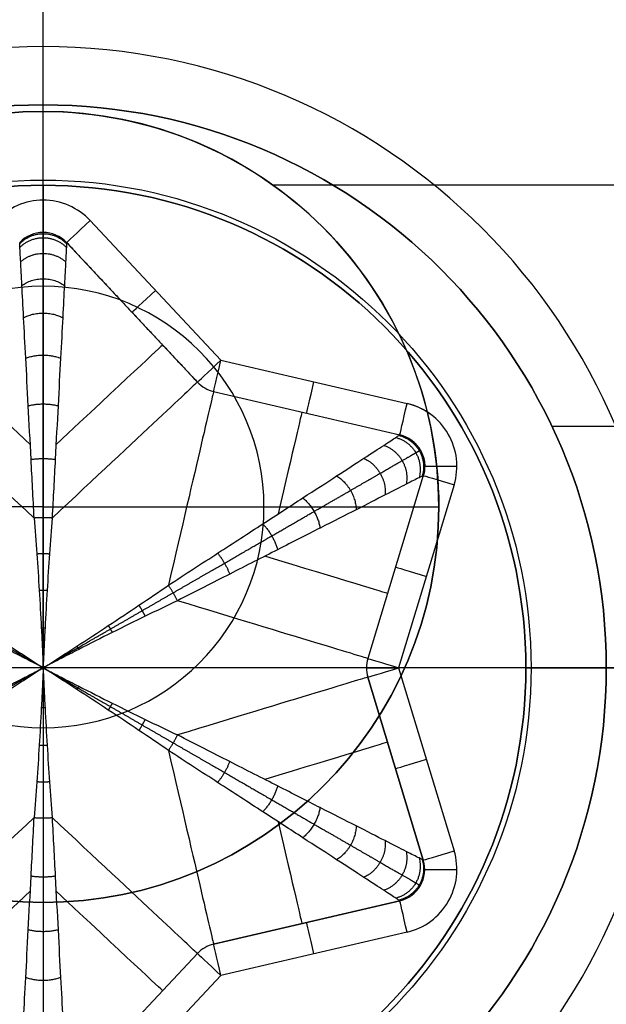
# Model space of a CAD drawing. Header units: millimetres. Extents: x -645 to 645, y -195 to 195.
# Tile 71 of 87: x 429.93 to 431.75, y 43.45 to 46.51. Entities that reach past the tile are written whole.
import ezdxf

# ---------------------------------------------------------------- set-up
doc = ezdxf.new("R2010")
doc.units = ezdxf.units.MM
doc.header["$MEASUREMENT"] = 0
doc.layers.add('Predefinito', color=7, linetype='Continuous', true_color=0x000000)

# ---------------------------------------------------------------- blocks, each defined once
blk = doc.blocks.new('156000095064')
at = {"layer": 'Predefinito'}
for p, q in [((-45, -430, 4.5), (-45, -428.7705, 3.7612)), ((-46.2295, -430, 3.7612), (-46.2295, -430, -3.5)), ((-45, -430, 4.5), (-46.2295, -430, 3.7612)), ((-45, -430, 4.5), (-45, -431.2295, 3.7612)), ((-45, -430, 4.5), (-43.7705, -430, 3.7612)), ((-43.7705, -430, 3.7612), (-43.7705, -430, -3.5)), ((-46, -433, -3.5), (-46, -430.7153, -3.5)), ((-45, -431.2295, 3.7612), (-45, -431.2295, -3.5))]:
    blk.add_line(p, q, dxfattribs=at)
for centre, radius in [((-45, -430, 0.1306), 1.2295), ((-45, -430, 4.0877), 0.6862)]:
    blk.add_circle(centre, radius, dxfattribs=at)
for centre, start, end in [((-45, -430, -3.5), 90, 180), ((-45, -430, 3.7612), 90, 180), ((-45, -430, -3.5), 270, 90), ((-45, -430, 3.7612), 270, 90), ((-45, -430, 3.7612), 180, 270), ((-45, -430, -3.5), 180, 270)]:
    blk.add_arc(centre, 1.2295, start, end, dxfattribs=at)
blk = doc.blocks.new('156000096064')
at = {"layer": 'Predefinito'}
for p, q in [((-46.75, -430, -5.25), (-48.5, -430, -7)), ((-46.75, -430, -5.25), (-46.75, -430, -4.4984)), ((-45.75, -450.5, -4.4984), (-45.75, -431.5811, -4.4984)), ((-45, -431.75, -5.25), (-45, -431.75, -4.4984))]:
    blk.add_line(p, q, dxfattribs=at)
for centre, radius in [((-45, -430, -5.431), 1.931), ((-45, -430, -4.8742), 1.75)]:
    blk.add_circle(centre, radius, dxfattribs=at)
for centre, radius, start, end in [((-45, -430, -7), 3.5, 0, 180), ((-45, -430, -4.4984), 1.75, 0, 180), ((-45, -430, -5.25), 1.75, 0, 180), ((-45, -430, -7), 3.5, 180, 0), ((-45, -430, -4.4984), 1.75, 180, 0), ((-45, -430, -5.25), 1.75, 180, 0)]:
    blk.add_arc(centre, radius, start, end, dxfattribs=at)
blk = doc.blocks.new('210000055013')
at = {"layer": 'Predefinito'}
for p, q in [((0, -1.5), (0, 1.5)), ((1.5, 0), (-1.5, 0)), ((0, -0.0045, 6.5), (0, 0.0045, 6.5)), ((1.4537, 0, 8), (2.75, 0, 8)), ((1.5, 0, 6), (2.75, 0, 8)), ((1.5, 0), (1.5, 0, 6)), ((0.0052, 0, 6.5), (-0.0052, 0, 6.5)), ((1.3537, 0, 7.5), (1.3537, 0, 7.9)), ((-0.8882, -0.4793, 7.5), (-1.322, -0.073, 7.5)), ((-0.8882, -0.4793, 7.9), (-1.322, -0.073, 7.9)), ((-0.8882, -0.4793, 7.7), (-1.322, -0.073, 7.7)), ((1.322, -0.073, 7.9), (0.8882, -0.4793, 7.9)), ((1.322, -0.073, 7.7), (0.8882, -0.4793, 7.7)), ((1.322, -0.073, 7.9), (1.322, -0.073, 7.5)), ((-0.9565, -0.5523, 8), (-1.3904, -0.146, 8)), ((1.3904, -0.146, 8), (0.9565, -0.5523, 8)), ((1.1051, -0.2761, 7.5), (1.1051, -0.2761, 7.9)), ((0.8882, -0.4793, 7.9), (0.8882, -0.4793, 7.5)), ((-0.7242, -1.1084, 7.9), (-0.8591, -0.5296, 7.9)), ((-0.8591, -0.5296, 7.9), (-0.8591, -0.5296, 7.5)), ((-0.7242, -1.1084, 7.5), (-0.8591, -0.5296, 7.5)), ((-0.8591, -0.5296, 7.9), (-0.7242, -1.1084, 7.9)), ((-0.7242, -1.1084, 7.7), (-0.8591, -0.5296, 7.7)), ((0.8591, -0.5296, 7.5), (0.7242, -1.1084, 7.5)), ((0.8591, -0.5296, 7.9), (0.7242, -1.1084, 7.9)), ((0.8591, -0.5296, 7.7), (0.7242, -1.1084, 7.7)), ((0.8591, -0.5296, 7.5), (0.8591, -0.5296, 7.9)), ((-0.8216, -1.1311, 8), (-0.9565, -0.5523, 8)), ((0.9565, -0.5523, 8), (0.8216, -1.1311, 8)), ((-0.7917, -0.819, 7.5), (-0.7917, -0.819, 7.9)), ((0.7917, -0.819, 7.5), (0.7917, -0.819, 7.9)), ((-0.029, -1.0088, 7.5), (-0.5978, -1.1814, 7.5)), ((-0.029, -1.0088, 7.9), (-0.5978, -1.1814, 7.9)), ((-0.5978, -1.1814, 7.9), (-0.029, -1.0088, 7.9)), ((-0.029, -1.0088, 7.7), (-0.5978, -1.1814, 7.7)), ((-0.029, -1.0088, 7.5), (-0.029, -1.0088, 7.9)), ((0, -1.0045, 7.9), (0, -1.0045, 7.5)), ((0.5978, -1.1814, 7.9), (0.029, -1.0088, 7.9)), ((0.029, -1.0088, 7.9), (0.029, -1.0088, 7.5)), ((0.5978, -1.1814, 7.5), (0.029, -1.0088, 7.5)), ((0.5978, -1.1814, 7.7), (0.029, -1.0088, 7.7)), ((-0.3134, -1.0951, 7.5), (-0.3134, -1.0951, 7.9)), ((0.3134, -1.0951, 7.5), (0.3134, -1.0951, 7.9)), ((-0.7242, -1.1084, 7.9), (-0.7242, -1.1084, 7.5)), ((0, -1.1045, 8), (-0.5688, -1.2771, 8)), ((0.5688, -1.2771, 8), (0, -1.1045, 8)), ((0, -2.75, 8), (0, -1.1045, 8)), ((0.7242, -1.1084, 7.5), (0.7242, -1.1084, 7.9)), ((-0.6268, -1.1857, 7.5), (-0.6268, -1.1857, 7.9)), ((0.5978, -1.1814, 7.9), (0.5978, -1.1814, 7.5)), ((0.6268, -1.1857, 7.5), (0.6268, -1.1857, 7.9)), ((0, -1.5, 6), (0, -2.75, 8)), ((0, -1.5), (0, -1.5, 6))]:
    blk.add_line(p, q, dxfattribs=at)
for centre, radius in [((0, 0, 6.026), 1.5162), ((0, 0, 3), 1.5)]:
    blk.add_circle(centre, radius, dxfattribs=at)
for centre, radius, start, end in [((0, 0, 8), 2.75, 0, 180), ((0, 0, 6), 1.5, 0, 180), ((0, 0), 1.5, 0, 180), ((1.2537, 0, 8), 0.2, 313.118, 46.882), ((1.2537, 0, 7.9), 0.1, 313.118, 46.882), ((1.2537, 0, 7.5), 0.1, 313.118, 46.882), ((1.2537, 0, 7.7), 0.1, 313.118, 46.882), ((0, 0, 8), 2.75, 180, 0), ((0, 0, 6), 1.5, 180, 0), ((0, 0), 1.5, 180, 0), ((-0.9565, 0.5523, 6.5), 1.1, 329.8645, 330.1355), ((0, 1.1045, 6.5), 1.1, 269.8645, 270.1355), ((0, 1.1045, 6.5), 1.1, 269.8645, 270.1355), ((0.9565, 0.5523, 6.5), 1.1, 209.8645, 210.1355), ((0.9565, 0.5523, 6.5), 1.1, 209.8645, 210.1355), ((-0.9565, -0.5523, 6.5), 1.1, 29.8645, 30.1355), ((0, -1.1045, 6.5), 1.1, 89.8645, 90.1355), ((0, -1.1045, 6.5), 1.1, 89.8645, 90.1355), ((0.9565, -0.5523, 6.5), 1.1, 149.8645, 150.1355), ((-0.9565, -0.5523, 7.9), 0.1, 13.118, 46.882), ((-0.9565, -0.5523, 7.5), 0.1, 13.118, 46.882), ((-0.9565, -0.5523, 7.7), 0.1, 13.118, 46.882), ((0.9565, -0.5523, 7.9), 0.1, 133.118, 166.882), ((0.9565, -0.5523, 7.5), 0.1, 133.118, 166.882), ((0.9565, -0.5523, 7.7), 0.1, 133.118, 166.882), ((0, -1.1045, 7.9), 0.1, 73.118, 106.882), ((0, -1.1045, 7.5), 0.1, 73.118, 106.882), ((0, -1.1045, 7.7), 0.1, 73.118, 106.882), ((-0.6268, -1.0857, 8), 0.2, 193.118, 286.882), ((-0.6268, -1.0857, 7.9), 0.1, 193.118, 286.882), ((-0.6268, -1.0857, 7.5), 0.1, 193.118, 286.882), ((-0.6268, -1.0857, 7.7), 0.1, 193.118, 286.882), ((0.6268, -1.0857, 8), 0.2, 253.118, 346.882), ((0.6268, -1.0857, 7.9), 0.1, 253.118, 346.882), ((0.6268, -1.0857, 7.7), 0.1, 253.118, 346.882), ((0.6268, -1.0857, 8), 0.2, 320.8364, 346.882)]:
    blk.add_arc(centre, radius, start, end, dxfattribs=at)
at = {"layer": 'Predefinito', "extrusion": (1, -5.64153e-49, 1.22465e-16)}
blk.add_arc((0.0045, 7.5), 1, 270, 0, dxfattribs=at)
at = {"layer": 'Predefinito', "extrusion": (0.729947, 0.683504, 3.5906e-16)}
for centre, start, end in [((-0.0431, 7.5, -0.3207), 292.4325, 360), ((0.0431, 7.5, 0.3207), 180, 247.5675)]:
    blk.add_arc(centre, 1, start, end, dxfattribs=at)
at = {"layer": 'Predefinito', "extrusion": (0.729947, -0.683504, 4.84029e-16)}
blk.add_arc((-0.0431, 7.5, 0.3207), 1, 292.4325, 0, dxfattribs=at)
at = {"layer": 'Predefinito', "extrusion": (0.729947, 0.683504, 0)}
for centre, radius, start, end in [((-0.0431, 7.5, -0.4791), 1, 303.1093, 0), ((0.0431, 7.5, 0.4791), 1, 180, 236.8907), ((-1.0569, 7.9, 0.6179), 0.1, 0, 90)]:
    blk.add_arc(centre, radius, start, end, dxfattribs=at)
at = {"layer": 'Predefinito', "extrusion": (0.729947, -0.683504, 0)}
for centre, start, end in [((-0.0431, 7.5, 0.4791), 303.1093, 0), ((0.0431, 7.5, -0.4791), 180, 236.8907)]:
    blk.add_arc(centre, 1, start, end, dxfattribs=at)
at = {"layer": 'Predefinito', "extrusion": (0.729947, -0.683504, -4.48826e-16)}
blk.add_arc((0.0431, 7.5, -0.3207), 1, 180, 247.5675, dxfattribs=at)
at = {"layer": 'Predefinito', "extrusion": (1, 5.64153e-49, 1.22465e-16)}
blk.add_arc((-0.0045, 7.5), 1, 180, 270, dxfattribs=at)
at = {"layer": 'Predefinito', "extrusion": (0, 1, 0)}
blk.add_arc((-1.4537, 7.9), 0.1, 0, 90, dxfattribs=at)
at = {"layer": 'Predefinito', "extrusion": (0.729947, 0.683504, -2.77804e-14)}
blk.add_arc((-1.0569, 7.9, 0.9151), 0.1, 0, 90, dxfattribs=at)
at = {"layer": 'Predefinito', "extrusion": (-0.226958, 0.973905, 2.80601e-16)}
blk.add_arc((-0.0431, 7.5, -0.3207), 1, 292.4325, 0, dxfattribs=at)
at = {"layer": 'Predefinito', "extrusion": (0.226958, 0.973905, -4.93708e-16)}
blk.add_arc((0.0431, 7.5, -0.3207), 1, 180, 247.5675, dxfattribs=at)
at = {"layer": 'Predefinito', "extrusion": (0.956905, 0.290401, 1.7953e-15)}
blk.add_arc((0.0431, 7.5, -0.3207), 1, 180, 247.5675, dxfattribs=at)
at = {"layer": 'Predefinito', "extrusion": (0.956905, -0.290401, -1.57089e-15)}
blk.add_arc((0.0431, 7.5, 0.3207), 1, 180, 247.5675, dxfattribs=at)
at = {"layer": 'Predefinito', "extrusion": (0.729947, -0.683504, -7.63278e-16)}
blk.add_arc((-1.0569, 7.9, -0.3207), 0.1, 0, 90, dxfattribs=at)
at = {"layer": 'Predefinito', "extrusion": (0.729947, 0.683504, -8.65663e-15)}
blk.add_arc((-1.0569, 7.9, 0.3207), 0.1, 0, 90, dxfattribs=at)
at = {"layer": 'Predefinito', "extrusion": (-0.226958, 0.973905, 5.03948e-16)}
blk.add_arc((1.0569, 7.9, -0.3207), 0.1, 90, 180, dxfattribs=at)
at = {"layer": 'Predefinito', "extrusion": (0.226958, 0.973905, 4.30592e-16)}
blk.add_arc((-1.0569, 7.9, -0.3207), 0.1, 0, 90, dxfattribs=at)
at = {"layer": 'Predefinito', "extrusion": (0.956905, 0.290401, 0)}
for centre, radius, start, end in [((0.0431, 7.5, -0.532), 1, 180, 233.038), ((-1.0569, 7.9, -0.6179), 0.1, 0, 90)]:
    blk.add_arc(centre, radius, start, end, dxfattribs=at)
at = {"layer": 'Predefinito', "extrusion": (0.956905, -0.290401, 0)}
for centre, radius, start, end in [((0.0431, 7.5, 0.532), 1, 180, 233.038), ((-1.0569, 7.9, 0.6179), 0.1, 0, 90)]:
    blk.add_arc(centre, radius, start, end, dxfattribs=at)
at = {"layer": 'Predefinito', "extrusion": (-0.226958, 0.973905, 0)}
for centre, radius, start, end in [((-0.0431, 7.5, -0.6026), 1, 312.4373, 0), ((1.0569, 7.9, -0.6179), 0.1, 90, 180)]:
    blk.add_arc(centre, radius, start, end, dxfattribs=at)
at = {"layer": 'Predefinito', "extrusion": (0.226958, 0.973905, 0)}
for centre, radius, start, end in [((0.0431, 7.5, -0.6026), 1, 180, 227.5627), ((-1.0569, 7.9, -0.6179), 0.1, 0, 90)]:
    blk.add_arc(centre, radius, start, end, dxfattribs=at)
at = {"layer": 'Predefinito', "extrusion": (0.956905, 0.290401, -4.81264e-15)}
blk.add_arc((-1.0569, 7.9, -0.3207), 0.1, 360, 90, dxfattribs=at)
at = {"layer": 'Predefinito', "extrusion": (1, 0, 0)}
blk.add_arc((-1.1045, 7.9), 0.1, 0, 90, dxfattribs=at)
at = {"layer": 'Predefinito', "extrusion": (0.956905, -0.290401, 2.29089e-15)}
blk.add_arc((-1.0569, 7.9, 0.3207), 0.1, 360, 90, dxfattribs=at)
at = {"layer": 'Predefinito', "extrusion": (-0.226958, 0.973905, 4.32501e-15)}
blk.add_arc((1.0569, 7.9, -0.9151), 0.1, 90, 180, dxfattribs=at)
at = {"layer": 'Predefinito', "extrusion": (0.226958, 0.973905, 5.08093e-15)}
blk.add_arc((-1.0569, 7.9, -0.9151), 0.1, 0, 90, dxfattribs=at)
at = {"layer": 'Predefinito', "extrusion": (1, 0, 1.11022e-16)}
for centre in [(-1.2857, 7.9, -0.6268), (-1.2857, 7.9, 0.6268)]:
    blk.add_arc(centre, 0.1, 0, 90, dxfattribs=at)
at = {"layer": 'Predefinito', "extrusion": (0.956905, 0.290401, -4.43981e-15)}
blk.add_arc((-1.0569, 7.9, -0.9151), 0.1, 360, 90, dxfattribs=at)
at = {"layer": 'Predefinito', "extrusion": (0.956905, -0.290401, 1.97142e-15)}
blk.add_arc((-1.0569, 7.9, 0.9151), 0.1, 0, 90, dxfattribs=at)
at = {"layer": 'Predefinito'}
for points, weights, knots in [([(-0.0026, 0.0045, 6.5), (-0.0051, 0.0088, 6.5), (-0.0076, 0.0131, 6.5), (-0.0126, 0.0218, 6.5001), (-0.0151, 0.0261, 6.5002), (-0.0226, 0.0391, 6.5006), (-0.0276, 0.0477, 6.5009), (-0.0425, 0.0736, 6.5023), (-0.0524, 0.0907, 6.5036), (-0.0819, 0.1418, 6.5088), (-0.1013, 0.1755, 6.5138), (-0.1398, 0.2421, 6.5266), (-0.1588, 0.2751, 6.5343), (-0.1964, 0.3402, 6.5518), (-0.215, 0.3724, 6.5616), (-0.2333, 0.4041, 6.5719)], [1, 1.00000002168, 0.999996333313, 0.999981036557, 0.999969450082, 0.999922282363, 0.999874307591, 0.99967577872, 0.999470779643, 0.998592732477, 0.997659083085, 0.994797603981, 0.992868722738, 0.987652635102, 0.984362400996, 0.980211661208], [0, 0, 0, 0, 0.0146614, 0.0146614, 0.0293228, 0.0293228, 0.0586456, 0.0586456, 0.1172912, 0.1172912, 0.2345823, 0.2345823, 0.3518735, 0.3518735, 0.4691647, 0.4691647, 0.4691647, 0.4691647]), ([(0.0026, 0.0045, 6.5), (0.0051, 0.0088, 6.5), (0.0076, 0.0131, 6.5), (0.0126, 0.0218, 6.5001), (0.0151, 0.0261, 6.5002), (0.0226, 0.0391, 6.5006), (0.0276, 0.0477, 6.5009), (0.0425, 0.0736, 6.5023), (0.0524, 0.0907, 6.5036), (0.0819, 0.1418, 6.5088), (0.1013, 0.1755, 6.5138), (0.1398, 0.2421, 6.5266), (0.1588, 0.2751, 6.5343), (0.1964, 0.3402, 6.5518), (0.215, 0.3724, 6.5616), (0.2333, 0.4041, 6.5719)], [1, 1.00000002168, 0.999996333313, 0.999981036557, 0.999969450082, 0.999922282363, 0.999874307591, 0.99967577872, 0.999470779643, 0.998592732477, 0.997659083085, 0.994797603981, 0.992868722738, 0.987652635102, 0.984362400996, 0.980211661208], [0, 0, 0, 0, 0.0146614, 0.0146614, 0.0293228, 0.0293228, 0.0586456, 0.0586456, 0.1172912, 0.1172912, 0.2345823, 0.2345823, 0.3518735, 0.3518735, 0.4691647, 0.4691647, 0.4691647, 0.4691647]), ([(-0.4666, 0, 6.5719), (-0.5302, 0, 6.5898), (-0.5918, 0, 6.611), (-0.7101, 0, 6.6593), (-0.7669, 0, 6.6867), (-0.8744, 0, 6.7469), (-0.9252, 0, 6.7799), (-1.0198, 0, 6.8511), (-1.0635, 0, 6.8894), (-1.1429, 0, 6.9705), (-1.1784, 0, 7.0134), (-1.2405, 0, 7.1031), (-1.2669, 0, 7.1499), (-1.3099, 0, 7.2465), (-1.3262, 0, 7.2961), (-1.3426, 0, 7.3719), (-1.3468, 0, 7.3974), (-1.3523, 0, 7.4486), (-1.3537, 0, 7.4743), (-1.3537, 0, 7.5)], [0.980211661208, 0.975405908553, 0.969807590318, 0.957369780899, 0.950528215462, 0.936051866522, 0.928416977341, 0.912930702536, 0.905079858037, 0.88985863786, 0.882490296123, 0.869015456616, 0.862913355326, 0.852742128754, 0.848679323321, 0.844556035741, 0.843508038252, 0.84210587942, 0.841751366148, 0.841751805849], [5.103911, 5.103911, 5.103911, 5.103911, 5.25132, 5.25132, 5.398729, 5.398729, 5.546139, 5.546139, 5.693548, 5.693548, 5.840957, 5.840957, 5.988367, 5.988367, 6.135776, 6.135776, 6.209481, 6.209481, 6.283185, 6.283185, 6.283185, 6.283185]), ([(-0.0052, 0, 6.5), (-0.0101, 0, 6.5), (-0.0152, 0, 6.5), (-0.0252, 0, 6.5001), (-0.0302, 0, 6.5002), (-0.0452, 0, 6.5006), (-0.0551, 0, 6.5009), (-0.0849, 0, 6.5023), (-0.1047, 0, 6.5036), (-0.1637, 0, 6.5088), (-0.2026, 0, 6.5138), (-0.2796, 0, 6.5266), (-0.3177, 0, 6.5343), (-0.3929, 0, 6.5518), (-0.4301, 0, 6.5616), (-0.4666, 0, 6.5719)], [1, 1.00000002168, 0.999996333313, 0.999981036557, 0.999969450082, 0.999922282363, 0.999874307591, 0.99967577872, 0.999470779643, 0.998592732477, 0.997659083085, 0.994797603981, 0.992868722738, 0.987652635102, 0.984362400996, 0.980211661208], [0, 0, 0, 0, 0.0146614, 0.0146614, 0.0293228, 0.0293228, 0.0586456, 0.0586456, 0.1172912, 0.1172912, 0.2345823, 0.2345823, 0.3518735, 0.3518735, 0.4691647, 0.4691647, 0.4691647, 0.4691647]), ([(0.0052, 0, 6.5), (0.0101, 0, 6.5), (0.0152, 0, 6.5), (0.0252, 0, 6.5001), (0.0302, 0, 6.5002), (0.0452, 0, 6.5006), (0.0551, 0, 6.5009), (0.0849, 0, 6.5023), (0.1047, 0, 6.5036), (0.1637, 0, 6.5088), (0.2026, 0, 6.5138), (0.2796, 0, 6.5266), (0.3177, 0, 6.5343), (0.3929, 0, 6.5518), (0.4301, 0, 6.5616), (0.4666, 0, 6.5719)], [1, 1.00000002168, 0.999996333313, 0.999981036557, 0.999969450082, 0.999922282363, 0.999874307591, 0.99967577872, 0.999470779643, 0.998592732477, 0.997659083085, 0.994797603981, 0.992868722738, 0.987652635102, 0.984362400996, 0.980211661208], [0, 0, 0, 0, 0.0146614, 0.0146614, 0.0293228, 0.0293228, 0.0586456, 0.0586456, 0.1172912, 0.1172912, 0.2345823, 0.2345823, 0.3518735, 0.3518735, 0.4691647, 0.4691647, 0.4691647, 0.4691647]), ([(0.4666, 0, 6.5719), (0.5302, 0, 6.5898), (0.5918, 0, 6.611), (0.7101, 0, 6.6593), (0.7669, 0, 6.6867), (0.8744, 0, 6.7469), (0.9252, 0, 6.7799), (1.0198, 0, 6.8511), (1.0635, 0, 6.8894), (1.1429, 0, 6.9705), (1.1784, 0, 7.0134), (1.2405, 0, 7.1031), (1.2669, 0, 7.1499), (1.3099, 0, 7.2465), (1.3262, 0, 7.2961), (1.3426, 0, 7.3719), (1.3468, 0, 7.3974), (1.3523, 0, 7.4486), (1.3537, 0, 7.4743), (1.3537, 0, 7.5)], [0.980211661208, 0.975405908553, 0.969807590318, 0.957369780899, 0.950528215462, 0.936051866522, 0.928416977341, 0.912930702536, 0.905079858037, 0.88985863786, 0.882490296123, 0.869015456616, 0.862913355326, 0.852742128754, 0.848679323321, 0.844556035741, 0.843508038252, 0.84210587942, 0.841751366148, 0.841751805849], [5.103911, 5.103911, 5.103911, 5.103911, 5.25132, 5.25132, 5.398729, 5.398729, 5.546139, 5.546139, 5.693548, 5.693548, 5.840957, 5.840957, 5.988367, 5.988367, 6.135776, 6.135776, 6.209481, 6.209481, 6.283185, 6.283185, 6.283185, 6.283185]), ([(-0.0026, -0.0045, 6.5), (-0.0051, -0.0088, 6.5), (-0.0076, -0.0131, 6.5), (-0.0126, -0.0218, 6.5001), (-0.0151, -0.0261, 6.5002), (-0.0226, -0.0391, 6.5006), (-0.0276, -0.0477, 6.5009), (-0.0425, -0.0736, 6.5023), (-0.0524, -0.0907, 6.5036), (-0.0819, -0.1418, 6.5088), (-0.1013, -0.1755, 6.5138), (-0.1398, -0.2421, 6.5266), (-0.1588, -0.2751, 6.5343), (-0.1964, -0.3402, 6.5518), (-0.215, -0.3724, 6.5616), (-0.2333, -0.4041, 6.5719)], [1, 1.00000002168, 0.999996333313, 0.999981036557, 0.999969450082, 0.999922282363, 0.999874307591, 0.99967577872, 0.999470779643, 0.998592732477, 0.997659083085, 0.994797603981, 0.992868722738, 0.987652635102, 0.984362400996, 0.980211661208], [0, 0, 0, 0, 0.0146614, 0.0146614, 0.0293228, 0.0293228, 0.0586456, 0.0586456, 0.1172912, 0.1172912, 0.2345823, 0.2345823, 0.3518735, 0.3518735, 0.4691647, 0.4691647, 0.4691647, 0.4691647]), ([(0.0026, -0.0045, 6.5), (0.0051, -0.0088, 6.5), (0.0076, -0.0131, 6.5), (0.0126, -0.0218, 6.5001), (0.0151, -0.0261, 6.5002), (0.0226, -0.0391, 6.5006), (0.0276, -0.0477, 6.5009), (0.0425, -0.0736, 6.5023), (0.0524, -0.0907, 6.5036), (0.0819, -0.1418, 6.5088), (0.1013, -0.1755, 6.5138), (0.1398, -0.2421, 6.5266), (0.1588, -0.2751, 6.5343), (0.1964, -0.3402, 6.5518), (0.215, -0.3724, 6.5616), (0.2333, -0.4041, 6.5719)], [1, 1.00000002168, 0.999996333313, 0.999981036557, 0.999969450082, 0.999922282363, 0.999874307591, 0.99967577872, 0.999470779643, 0.998592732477, 0.997659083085, 0.994797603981, 0.992868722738, 0.987652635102, 0.984362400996, 0.980211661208], [0, 0, 0, 0, 0.0146614, 0.0146614, 0.0293228, 0.0293228, 0.0586456, 0.0586456, 0.1172912, 0.1172912, 0.2345823, 0.2345823, 0.3518735, 0.3518735, 0.4691647, 0.4691647, 0.4691647, 0.4691647]), ([(-0.2333, -0.4041, 6.5719), (-0.2651, -0.4592, 6.5898), (-0.2959, -0.5125, 6.611), (-0.355, -0.615, 6.6593), (-0.3834, -0.6641, 6.6867), (-0.4372, -0.7573, 6.7469), (-0.4626, -0.8013, 6.7799), (-0.5099, -0.8831, 6.8511), (-0.5317, -0.921, 6.8894), (-0.5714, -0.9897, 6.9705), (-0.5892, -1.0205, 7.0134), (-0.6203, -1.0743, 7.1031), (-0.6335, -1.0972, 7.1499), (-0.6549, -1.1344, 7.2465), (-0.6631, -1.1485, 7.2961), (-0.6713, -1.1628, 7.3719), (-0.6734, -1.1663, 7.3974), (-0.6762, -1.1711, 7.4486), (-0.6768, -1.1723, 7.4743), (-0.6768, -1.1723, 7.5)], [0.980211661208, 0.975405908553, 0.969807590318, 0.957369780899, 0.950528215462, 0.936051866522, 0.928416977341, 0.912930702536, 0.905079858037, 0.88985863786, 0.882490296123, 0.869015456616, 0.862913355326, 0.852742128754, 0.848679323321, 0.844556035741, 0.843508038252, 0.84210587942, 0.841751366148, 0.841751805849], [5.103911, 5.103911, 5.103911, 5.103911, 5.25132, 5.25132, 5.398729, 5.398729, 5.546139, 5.546139, 5.693548, 5.693548, 5.840957, 5.840957, 5.988367, 5.988367, 6.135776, 6.135776, 6.209481, 6.209481, 6.283185, 6.283185, 6.283185, 6.283185]), ([(0.2333, -0.4041, 6.5719), (0.2651, -0.4592, 6.5898), (0.2959, -0.5125, 6.611), (0.355, -0.615, 6.6593), (0.3834, -0.6641, 6.6867), (0.4372, -0.7573, 6.7469), (0.4626, -0.8013, 6.7799), (0.5099, -0.8831, 6.8511), (0.5317, -0.921, 6.8894), (0.5714, -0.9897, 6.9705), (0.5892, -1.0205, 7.0134), (0.6203, -1.0743, 7.1031), (0.6335, -1.0972, 7.1499), (0.6549, -1.1344, 7.2465), (0.6631, -1.1485, 7.2961), (0.6713, -1.1628, 7.3719), (0.6734, -1.1663, 7.3974), (0.6762, -1.1711, 7.4486), (0.6768, -1.1723, 7.4743), (0.6768, -1.1723, 7.5)], [0.980211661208, 0.975405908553, 0.969807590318, 0.957369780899, 0.950528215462, 0.936051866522, 0.928416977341, 0.912930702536, 0.905079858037, 0.88985863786, 0.882490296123, 0.869015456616, 0.862913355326, 0.852742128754, 0.848679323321, 0.844556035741, 0.843508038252, 0.84210587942, 0.841751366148, 0.841751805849], [5.103911, 5.103911, 5.103911, 5.103911, 5.25132, 5.25132, 5.398729, 5.398729, 5.546139, 5.546139, 5.693548, 5.693548, 5.840957, 5.840957, 5.988367, 5.988367, 6.135776, 6.135776, 6.209481, 6.209481, 6.283185, 6.283185, 6.283185, 6.283185])]:
    blk.add_rational_spline(points, weights, degree=3, knots=knots, dxfattribs=at)
for points, knots in [([(-0.2086, 0.4171, 6.5757), (-0.1929, 0.3841, 6.5645), (-0.1768, 0.3508, 6.5542), (-0.1439, 0.2833, 6.5357), (-0.127, 0.2492, 6.5276), (-0.0927, 0.1804, 6.5143), (-0.0751, 0.1456, 6.509), (-0.0483, 0.093, 6.5037), (-0.0392, 0.0754, 6.5023), (-0.0256, 0.0489, 6.5009), (-0.021, 0.04, 6.5006), (-0.0141, 0.0267, 6.5002), (-0.0118, 0.0223, 6.5001), (-0.0072, 0.0133, 6.5), (-0.0049, 0.0089, 6.5), (-0.0026, 0.0045, 6.5)], [-0.4691647, -0.4691647, -0.4691647, -0.4691647, -0.3518735, -0.3518735, -0.2345823, -0.2345823, -0.1172912, -0.1172912, -0.0586456, -0.0586456, -0.0293228, -0.0293228, -0.0146614, -0.0146614, 0, 0, 0, 0]), ([(0.0026, 0.0045, 6.5), (0.0049, 0.0089, 6.5), (0.0072, 0.0133, 6.5), (0.0118, 0.0223, 6.5001), (0.0141, 0.0267, 6.5002), (0.021, 0.04, 6.5006), (0.0256, 0.0489, 6.5009), (0.0392, 0.0754, 6.5023), (0.0483, 0.093, 6.5037), (0.0751, 0.1456, 6.509), (0.0927, 0.1804, 6.5143), (0.127, 0.2492, 6.5276), (0.1439, 0.2833, 6.5357), (0.1768, 0.3508, 6.5542), (0.1929, 0.3841, 6.5645), (0.2086, 0.4171, 6.5757)], [0, 0, 0, 0, 0.0146614, 0.0146614, 0.0293228, 0.0293228, 0.0586456, 0.0586456, 0.1172912, 0.1172912, 0.2345823, 0.2345823, 0.3518735, 0.3518735, 0.4691647, 0.4691647, 0.4691647, 0.4691647]), ([(-0.2569, 0.3892, 6.5757), (-0.2362, 0.3591, 6.5645), (-0.2153, 0.3285, 6.5542), (-0.1734, 0.2663, 6.5357), (-0.1523, 0.2346, 6.5276), (-0.1099, 0.1704, 6.5143), (-0.0886, 0.1378, 6.509), (-0.0564, 0.0883, 6.5037), (-0.0457, 0.0717, 6.5023), (-0.0295, 0.0466, 6.5009), (-0.0242, 0.0382, 6.5006), (-0.0161, 0.0256, 6.5002), (-0.0134, 0.0214, 6.5001), (-0.008, 0.0129, 6.5), (-0.0053, 0.0087, 6.5), (-0.0026, 0.0045, 6.5)], [-0.4691647, -0.4691647, -0.4691647, -0.4691647, -0.3518735, -0.3518735, -0.2345823, -0.2345823, -0.1172912, -0.1172912, -0.0586456, -0.0586456, -0.0293228, -0.0293228, -0.0146614, -0.0146614, 0, 0, 0, 0]), ([(0.0026, 0.0045, 6.5), (0.0053, 0.0087, 6.5), (0.008, 0.0129, 6.5), (0.0134, 0.0214, 6.5001), (0.0161, 0.0256, 6.5002), (0.0242, 0.0382, 6.5006), (0.0295, 0.0466, 6.5009), (0.0457, 0.0717, 6.5023), (0.0564, 0.0883, 6.5037), (0.0886, 0.1378, 6.509), (0.1099, 0.1704, 6.5143), (0.1523, 0.2346, 6.5276), (0.1734, 0.2663, 6.5357), (0.2153, 0.3285, 6.5542), (0.2362, 0.3591, 6.5645), (0.2569, 0.3892, 6.5757)], [0, 0, 0, 0, 0.0146614, 0.0146614, 0.0293228, 0.0293228, 0.0586456, 0.0586456, 0.1172912, 0.1172912, 0.2345823, 0.2345823, 0.3518735, 0.3518735, 0.4691647, 0.4691647, 0.4691647, 0.4691647]), ([(-1.322, 0.073, 7.5), (-1.322, 0.073, 7.4754), (-1.3208, 0.0729, 7.4509), (-1.3158, 0.0727, 7.4019), (-1.312, 0.0725, 7.3774), (-1.297, 0.0717, 7.3045), (-1.2821, 0.0709, 7.2565), (-1.2425, 0.0688, 7.1624), (-1.2179, 0.0675, 7.1165), (-1.1597, 0.0644, 7.0276), (-1.126, 0.0627, 6.9848), (-1.0503, 0.0587, 6.9031), (-1.0083, 0.0565, 6.8643), (-0.9168, 0.0516, 6.7915), (-0.8673, 0.049, 6.7576), (-0.7621, 0.0435, 6.6953), (-0.7062, 0.0405, 6.667), (-0.5894, 0.0344, 6.6165), (-0.5284, 0.0312, 6.5944), (-0.4655, 0.0279, 6.5757)], [0, 0, 0, 0, 0.086807, 0.086807, 0.173614, 0.173614, 0.347228, 0.347228, 0.520841, 0.520841, 0.694455, 0.694455, 0.868069, 0.868069, 1.041683, 1.041683, 1.215296, 1.215296, 1.38891, 1.38891, 1.38891, 1.38891]), ([(0.4655, 0.0279, 6.5757), (0.5284, 0.0312, 6.5944), (0.5894, 0.0344, 6.6165), (0.7062, 0.0405, 6.667), (0.7621, 0.0435, 6.6953), (0.8673, 0.049, 6.7576), (0.9168, 0.0516, 6.7915), (1.0083, 0.0565, 6.8643), (1.0503, 0.0587, 6.9031), (1.126, 0.0627, 6.9848), (1.1597, 0.0644, 7.0276), (1.2179, 0.0675, 7.1165), (1.2425, 0.0688, 7.1624), (1.2821, 0.0709, 7.2565), (1.297, 0.0717, 7.3045), (1.312, 0.0725, 7.3774), (1.3158, 0.0727, 7.4019), (1.3208, 0.0729, 7.4509), (1.322, 0.073, 7.4754), (1.322, 0.073, 7.5)], [-1.38891, -1.38891, -1.38891, -1.38891, -1.215296, -1.215296, -1.041683, -1.041683, -0.868069, -0.868069, -0.694455, -0.694455, -0.520841, -0.520841, -0.347228, -0.347228, -0.173614, -0.173614, -0.086807, -0.086807, 0, 0, 0, 0]), ([(-0.0052, 0, 6.5), (-0.0101, 0.0002, 6.5), (-0.0152, 0.0004, 6.5), (-0.0252, 0.0009, 6.5001), (-0.0302, 0.0011, 6.5002), (-0.0452, 0.0018, 6.5006), (-0.0551, 0.0023, 6.5009), (-0.0849, 0.0037, 6.5023), (-0.1047, 0.0047, 6.5037), (-0.1637, 0.0078, 6.509), (-0.2025, 0.0099, 6.5143), (-0.2793, 0.0146, 6.5276), (-0.3173, 0.017, 6.5357), (-0.3922, 0.0222, 6.5542), (-0.4291, 0.025, 6.5645), (-0.4655, 0.0279, 6.5757)], [0, 0, 0, 0, 0.0146614, 0.0146614, 0.0293228, 0.0293228, 0.0586456, 0.0586456, 0.1172912, 0.1172912, 0.2345823, 0.2345823, 0.3518735, 0.3518735, 0.4691647, 0.4691647, 0.4691647, 0.4691647]), ([(0.4655, 0.0279, 6.5757), (0.4291, 0.025, 6.5645), (0.3922, 0.0222, 6.5542), (0.3173, 0.017, 6.5357), (0.2793, 0.0146, 6.5276), (0.2025, 0.0099, 6.5143), (0.1637, 0.0078, 6.509), (0.1047, 0.0047, 6.5037), (0.0849, 0.0037, 6.5023), (0.0551, 0.0023, 6.5009), (0.0452, 0.0018, 6.5006), (0.0302, 0.0011, 6.5002), (0.0252, 0.0009, 6.5001), (0.0152, 0.0004, 6.5), (0.0101, 0.0002, 6.5), (0.0052, 0, 6.5)], [-0.4691647, -0.4691647, -0.4691647, -0.4691647, -0.3518735, -0.3518735, -0.2345823, -0.2345823, -0.1172912, -0.1172912, -0.0586456, -0.0586456, -0.0293228, -0.0293228, -0.0146614, -0.0146614, 0, 0, 0, 0]), ([(-0.4655, -0.0279, 6.5757), (-0.5284, -0.0312, 6.5944), (-0.5894, -0.0344, 6.6165), (-0.7062, -0.0405, 6.667), (-0.7621, -0.0435, 6.6953), (-0.8673, -0.049, 6.7576), (-0.9168, -0.0516, 6.7915), (-1.0083, -0.0565, 6.8643), (-1.0503, -0.0587, 6.9031), (-1.126, -0.0627, 6.9848), (-1.1597, -0.0644, 7.0276), (-1.2179, -0.0675, 7.1165), (-1.2425, -0.0688, 7.1624), (-1.2821, -0.0709, 7.2565), (-1.297, -0.0717, 7.3045), (-1.312, -0.0725, 7.3774), (-1.3158, -0.0727, 7.4019), (-1.3208, -0.0729, 7.4509), (-1.322, -0.073, 7.4754), (-1.322, -0.073, 7.5)], [-1.38891, -1.38891, -1.38891, -1.38891, -1.215296, -1.215296, -1.041683, -1.041683, -0.868069, -0.868069, -0.694455, -0.694455, -0.520841, -0.520841, -0.347228, -0.347228, -0.173614, -0.173614, -0.086807, -0.086807, 0, 0, 0, 0]), ([(-0.0052, 0, 6.5), (-0.0101, -0.0002, 6.5), (-0.0152, -0.0004, 6.5), (-0.0252, -0.0009, 6.5001), (-0.0302, -0.0011, 6.5002), (-0.0452, -0.0018, 6.5006), (-0.0551, -0.0023, 6.5009), (-0.0849, -0.0037, 6.5023), (-0.1047, -0.0047, 6.5037), (-0.1637, -0.0078, 6.509), (-0.2025, -0.0099, 6.5143), (-0.2793, -0.0146, 6.5276), (-0.3173, -0.017, 6.5357), (-0.3922, -0.0222, 6.5542), (-0.4291, -0.025, 6.5645), (-0.4655, -0.0279, 6.5757)], [0, 0, 0, 0, 0.0146614, 0.0146614, 0.0293228, 0.0293228, 0.0586456, 0.0586456, 0.1172912, 0.1172912, 0.2345823, 0.2345823, 0.3518735, 0.3518735, 0.4691647, 0.4691647, 0.4691647, 0.4691647]), ([(-0.2569, -0.3892, 6.5757), (-0.2362, -0.3591, 6.5645), (-0.2153, -0.3285, 6.5542), (-0.1734, -0.2663, 6.5357), (-0.1523, -0.2346, 6.5276), (-0.1099, -0.1704, 6.5143), (-0.0886, -0.1378, 6.509), (-0.0564, -0.0883, 6.5037), (-0.0457, -0.0717, 6.5023), (-0.0295, -0.0466, 6.5009), (-0.0242, -0.0382, 6.5006), (-0.0161, -0.0256, 6.5002), (-0.0134, -0.0214, 6.5001), (-0.008, -0.0129, 6.5), (-0.0053, -0.0087, 6.5), (-0.0026, -0.0045, 6.5)], [-0.4691647, -0.4691647, -0.4691647, -0.4691647, -0.3518735, -0.3518735, -0.2345823, -0.2345823, -0.1172912, -0.1172912, -0.0586456, -0.0586456, -0.0293228, -0.0293228, -0.0146614, -0.0146614, 0, 0, 0, 0]), ([(-0.0026, -0.0045, 6.5), (-0.0049, -0.0089, 6.5), (-0.0072, -0.0133, 6.5), (-0.0118, -0.0223, 6.5001), (-0.0141, -0.0267, 6.5002), (-0.021, -0.04, 6.5006), (-0.0256, -0.0489, 6.5009), (-0.0392, -0.0754, 6.5023), (-0.0483, -0.093, 6.5037), (-0.0751, -0.1456, 6.509), (-0.0927, -0.1804, 6.5143), (-0.127, -0.2492, 6.5276), (-0.1439, -0.2833, 6.5357), (-0.1768, -0.3508, 6.5542), (-0.1929, -0.3841, 6.5645), (-0.2086, -0.4171, 6.5757)], [0, 0, 0, 0, 0.0146614, 0.0146614, 0.0293228, 0.0293228, 0.0586456, 0.0586456, 0.1172912, 0.1172912, 0.2345823, 0.2345823, 0.3518735, 0.3518735, 0.4691647, 0.4691647, 0.4691647, 0.4691647]), ([(0.0026, -0.0045, 6.5), (0.0053, -0.0087, 6.5), (0.008, -0.0129, 6.5), (0.0134, -0.0214, 6.5001), (0.0161, -0.0256, 6.5002), (0.0242, -0.0382, 6.5006), (0.0295, -0.0466, 6.5009), (0.0457, -0.0717, 6.5023), (0.0564, -0.0883, 6.5037), (0.0886, -0.1378, 6.509), (0.1099, -0.1704, 6.5143), (0.1523, -0.2346, 6.5276), (0.1734, -0.2663, 6.5357), (0.2153, -0.3285, 6.5542), (0.2362, -0.3591, 6.5645), (0.2569, -0.3892, 6.5757)], [0, 0, 0, 0, 0.0146614, 0.0146614, 0.0293228, 0.0293228, 0.0586456, 0.0586456, 0.1172912, 0.1172912, 0.2345823, 0.2345823, 0.3518735, 0.3518735, 0.4691647, 0.4691647, 0.4691647, 0.4691647]), ([(0.2086, -0.4171, 6.5757), (0.1929, -0.3841, 6.5645), (0.1768, -0.3508, 6.5542), (0.1439, -0.2833, 6.5357), (0.127, -0.2492, 6.5276), (0.0927, -0.1804, 6.5143), (0.0751, -0.1456, 6.509), (0.0483, -0.093, 6.5037), (0.0392, -0.0754, 6.5023), (0.0256, -0.0489, 6.5009), (0.021, -0.04, 6.5006), (0.0141, -0.0267, 6.5002), (0.0118, -0.0223, 6.5001), (0.0072, -0.0133, 6.5), (0.0049, -0.0089, 6.5), (0.0026, -0.0045, 6.5)], [-0.4691647, -0.4691647, -0.4691647, -0.4691647, -0.3518735, -0.3518735, -0.2345823, -0.2345823, -0.1172912, -0.1172912, -0.0586456, -0.0586456, -0.0293228, -0.0293228, -0.0146614, -0.0146614, 0, 0, 0, 0]), ([(0.4655, -0.0279, 6.5757), (0.4291, -0.025, 6.5645), (0.3922, -0.0222, 6.5542), (0.3173, -0.017, 6.5357), (0.2793, -0.0146, 6.5276), (0.2025, -0.0099, 6.5143), (0.1637, -0.0078, 6.509), (0.1047, -0.0047, 6.5037), (0.0849, -0.0037, 6.5023), (0.0551, -0.0023, 6.5009), (0.0452, -0.0018, 6.5006), (0.0302, -0.0011, 6.5002), (0.0252, -0.0009, 6.5001), (0.0152, -0.0004, 6.5), (0.0101, -0.0002, 6.5), (0.0052, 0, 6.5)], [-0.4691647, -0.4691647, -0.4691647, -0.4691647, -0.3518735, -0.3518735, -0.2345823, -0.2345823, -0.1172912, -0.1172912, -0.0586456, -0.0586456, -0.0293228, -0.0293228, -0.0146614, -0.0146614, 0, 0, 0, 0]), ([(1.322, -0.073, 7.5), (1.322, -0.073, 7.4754), (1.3208, -0.0729, 7.4509), (1.3158, -0.0727, 7.4019), (1.312, -0.0725, 7.3774), (1.297, -0.0717, 7.3045), (1.2821, -0.0709, 7.2565), (1.2425, -0.0688, 7.1624), (1.2179, -0.0675, 7.1165), (1.1597, -0.0644, 7.0276), (1.126, -0.0627, 6.9848), (1.0503, -0.0587, 6.9031), (1.0083, -0.0565, 6.8643), (0.9168, -0.0516, 6.7915), (0.8673, -0.049, 6.7576), (0.7621, -0.0435, 6.6953), (0.7062, -0.0405, 6.667), (0.5894, -0.0344, 6.6165), (0.5284, -0.0312, 6.5944), (0.4655, -0.0279, 6.5757)], [0, 0, 0, 0, 0.086807, 0.086807, 0.173614, 0.173614, 0.347228, 0.347228, 0.520841, 0.520841, 0.694455, 0.694455, 0.868069, 0.868069, 1.041683, 1.041683, 1.215296, 1.215296, 1.38891, 1.38891, 1.38891, 1.38891]), ([(-0.7242, -1.1084, 7.5), (-0.7242, -1.1084, 7.4754), (-0.7236, -1.1074, 7.4509), (-0.7208, -1.1032, 7.4019), (-0.7188, -1.1, 7.3774), (-0.7106, -1.0874, 7.3045), (-0.7024, -1.0749, 7.2565), (-0.6808, -1.0416, 7.1624), (-0.6674, -1.021, 7.1165), (-0.6356, -0.9721, 7.0276), (-0.6173, -0.9438, 6.9848), (-0.576, -0.8803, 6.9031), (-0.553, -0.845, 6.8643), (-0.5031, -0.7682, 6.7915), (-0.4761, -0.7266, 6.7576), (-0.4187, -0.6382, 6.6953), (-0.3882, -0.5913, 6.667), (-0.3245, -0.4932, 6.6165), (-0.2912, -0.442, 6.5944), (-0.2569, -0.3892, 6.5757)], [0, 0, 0, 0, 0.086807, 0.086807, 0.173614, 0.173614, 0.347228, 0.347228, 0.520841, 0.520841, 0.694455, 0.694455, 0.868069, 0.868069, 1.041683, 1.041683, 1.215296, 1.215296, 1.38891, 1.38891, 1.38891, 1.38891]), ([(0.2569, -0.3892, 6.5757), (0.2912, -0.442, 6.5944), (0.3245, -0.4932, 6.6165), (0.3882, -0.5913, 6.667), (0.4187, -0.6382, 6.6953), (0.4761, -0.7266, 6.7576), (0.5031, -0.7682, 6.7915), (0.553, -0.845, 6.8643), (0.576, -0.8803, 6.9031), (0.6173, -0.9438, 6.9848), (0.6356, -0.9721, 7.0276), (0.6674, -1.021, 7.1165), (0.6808, -1.0416, 7.1624), (0.7024, -1.0749, 7.2565), (0.7106, -1.0874, 7.3045), (0.7188, -1.1, 7.3774), (0.7208, -1.1032, 7.4019), (0.7236, -1.1074, 7.4509), (0.7242, -1.1084, 7.4754), (0.7242, -1.1084, 7.5)], [-1.38891, -1.38891, -1.38891, -1.38891, -1.215296, -1.215296, -1.041683, -1.041683, -0.868069, -0.868069, -0.694455, -0.694455, -0.520841, -0.520841, -0.347228, -0.347228, -0.173614, -0.173614, -0.086807, -0.086807, 0, 0, 0, 0]), ([(-0.5978, -1.1814, 7.5), (-0.5978, -1.1814, 7.4754), (-0.5972, -1.1803, 7.4509), (-0.595, -1.1758, 7.4019), (-0.5933, -1.1725, 7.3774), (-0.5864, -1.1591, 7.3045), (-0.5796, -1.1457, 7.2565), (-0.5617, -1.1104, 7.1624), (-0.5505, -1.0885, 7.1165), (-0.524, -1.0365, 7.0276), (-0.5087, -1.0065, 6.9848), (-0.4743, -0.9389, 6.9031), (-0.4553, -0.9014, 6.8643), (-0.4137, -0.8198, 6.7915), (-0.3912, -0.7757, 6.7576), (-0.3434, -0.6817, 6.6953), (-0.318, -0.6319, 6.667), (-0.2649, -0.5276, 6.6165), (-0.2372, -0.4732, 6.5944), (-0.2086, -0.4171, 6.5757)], [0, 0, 0, 0, 0.086807, 0.086807, 0.173614, 0.173614, 0.347228, 0.347228, 0.520841, 0.520841, 0.694455, 0.694455, 0.868069, 0.868069, 1.041683, 1.041683, 1.215296, 1.215296, 1.38891, 1.38891, 1.38891, 1.38891]), ([(0.5978, -1.1814, 7.5), (0.5978, -1.1814, 7.4754), (0.5972, -1.1803, 7.4509), (0.595, -1.1758, 7.4019), (0.5933, -1.1725, 7.3774), (0.5864, -1.1591, 7.3045), (0.5796, -1.1457, 7.2565), (0.5617, -1.1104, 7.1624), (0.5505, -1.0885, 7.1165), (0.524, -1.0365, 7.0276), (0.5087, -1.0065, 6.9848), (0.4743, -0.9389, 6.9031), (0.4553, -0.9014, 6.8643), (0.4137, -0.8198, 6.7915), (0.3912, -0.7757, 6.7576), (0.3434, -0.6817, 6.6953), (0.318, -0.6319, 6.667), (0.2649, -0.5276, 6.6165), (0.2372, -0.4732, 6.5944), (0.2086, -0.4171, 6.5757)], [0, 0, 0, 0, 0.086807, 0.086807, 0.173614, 0.173614, 0.347228, 0.347228, 0.520841, 0.520841, 0.694455, 0.694455, 0.868069, 0.868069, 1.041683, 1.041683, 1.215296, 1.215296, 1.38891, 1.38891, 1.38891, 1.38891])]:
    blk.add_open_spline(points, degree=3, knots=knots, dxfattribs=at)
for points, weights in [([(1.1888, 0.066, 7.072), (1.2364, 0, 7.0391), (1.1888, -0.066, 7.072)], [1, 0.751505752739, 1]), ([(1.2623, 0.0698, 7.2094), (1.3246, 0, 7.1818), (1.2623, -0.0698, 7.2094)], [1, 0.71565548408, 1]), ([(1.307, 0.0722, 7.3531), (1.3807, 0, 7.3371), (1.307, -0.0722, 7.3531)], [1, 0.691860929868, 1]), ([(1.3183, 0.0728, 7.4264), (1.3951, 0, 7.4181), (1.3183, -0.0728, 7.4264)], [1, 0.685613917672, 1]), ([(-0.9626, -0.054, 6.8279), (-0.9834, 0, 6.8002), (-0.9626, 0.054, 6.8279)], [1, 0.841347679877, 1]), ([(-0.8147, -0.0463, 6.7264), (-0.8265, 0, 6.7054), (-0.8147, 0.0463, 6.7264)], [1, 0.886580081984, 1]), ([(-0.6478, -0.0375, 6.6417), (-0.6535, 0, 6.6277), (-0.6478, 0.0375, 6.6417)], [1, 0.927177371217, 1]), ([(-0.0349, 0.055, 6.5014), (-0.0325, 0.0563, 6.5013), (-0.0301, 0.0577, 6.5014)], [1, 0.999616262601, 1]), ([(-0.0188, 0.0298, 6.5004), (-0.0176, 0.0305, 6.5003), (-0.0164, 0.0311, 6.5004)], [1, 0.999907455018, 1]), ([(0.0164, 0.0311, 6.5004), (0.0176, 0.0305, 6.5003), (0.0188, 0.0298, 6.5004)], [1, 0.999907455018, 1]), ([(0.0301, 0.0577, 6.5014), (0.0325, 0.0563, 6.5013), (0.0349, 0.055, 6.5014)], [1, 0.999616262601, 1]), ([(0.6478, 0.0375, 6.6417), (0.6535, 0, 6.6277), (0.6478, -0.0375, 6.6417)], [1, 0.927177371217, 1]), ([(0.8147, 0.0463, 6.7264), (0.8265, 0, 6.7054), (0.8147, -0.0463, 6.7264)], [1, 0.886580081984, 1]), ([(0.9626, 0.054, 6.8279), (0.9834, 0, 6.8002), (0.9626, -0.054, 6.8279)], [1, 0.841347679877, 1]), ([(1.0882, 0.0607, 6.9439), (1.1213, 0, 6.9116), (1.0882, -0.0607, 6.9439)], [1, 0.794938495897, 1]), ([(-0.4655, 0.0279, 6.5757), (-0.4677, 0, 6.5679), (-0.4655, -0.0279, 6.5757)], [1, 0.960423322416, 1]), ([(-0.3547, -0.0196, 6.5449), (-0.3556, 0, 6.5411), (-0.3547, 0.0196, 6.5449)], [1, 0.98052135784, 1]), ([(-0.2409, -0.0123, 6.5209), (-0.2412, 0, 6.5194), (-0.2409, 0.0123, 6.5209)], [1, 0.992456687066, 1]), ([(-0.1244, -0.0057, 6.5055), (-0.1244, 0, 6.5051), (-0.1244, 0.0057, 6.5055)], [1, 0.998356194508, 1]), ([(-0.0651, -0.0028, 6.5014), (-0.0651, 0, 6.5013), (-0.0651, 0.0028, 6.5014)], [1, 0.999616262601, 1]), ([(-0.0352, -0.0014, 6.5004), (-0.0352, 0, 6.5003), (-0.0352, 0.0014, 6.5004)], [1, 0.999907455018, 1]), ([(-0.0202, -0.0007, 6.5001), (-0.0202, 0, 6.5001), (-0.0202, 0.0007, 6.5001)], [1, 0.999977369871, 1]), ([(-0.0107, 0.0171, 6.5001), (-0.0101, 0.0175, 6.5001), (-0.0095, 0.0178, 6.5001)], [1, 0.999977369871, 1]), ([(0.0095, 0.0178, 6.5001), (0.0101, 0.0175, 6.5001), (0.0107, 0.0171, 6.5001)], [1, 0.999977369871, 1]), ([(0.0202, 0.0007, 6.5001), (0.0202, 0, 6.5001), (0.0202, -0.0007, 6.5001)], [1, 0.999977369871, 1]), ([(0.0352, 0.0014, 6.5004), (0.0352, 0, 6.5003), (0.0352, -0.0014, 6.5004)], [1, 0.999907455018, 1]), ([(0.0651, 0.0028, 6.5014), (0.0651, 0, 6.5013), (0.0651, -0.0028, 6.5014)], [1, 0.999616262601, 1]), ([(0.1244, 0.0057, 6.5055), (0.1244, 0, 6.5051), (0.1244, -0.0057, 6.5055)], [1, 0.998356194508, 1]), ([(0.2409, 0.0123, 6.5209), (0.2412, 0, 6.5194), (0.2409, -0.0123, 6.5209)], [1, 0.992456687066, 1]), ([(0.3547, 0.0196, 6.5449), (0.3556, 0, 6.5411), (0.3547, -0.0196, 6.5449)], [1, 0.98052135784, 1]), ([(0.4655, -0.0279, 6.5757), (0.4677, 0, 6.5679), (0.4655, 0.0279, 6.5757)], [1, 0.960423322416, 1]), ([(-0.0164, -0.0311, 6.5004), (-0.0176, -0.0305, 6.5003), (-0.0188, -0.0298, 6.5004)], [1, 0.999907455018, 1]), ([(-0.0095, -0.0178, 6.5001), (-0.0101, -0.0175, 6.5001), (-0.0107, -0.0171, 6.5001)], [1, 0.999977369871, 1]), ([(0.0107, -0.0171, 6.5001), (0.0101, -0.0175, 6.5001), (0.0095, -0.0178, 6.5001)], [1, 0.999977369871, 1]), ([(0.0188, -0.0298, 6.5004), (0.0176, -0.0305, 6.5003), (0.0164, -0.0311, 6.5004)], [1, 0.999907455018, 1]), ([(-0.0301, -0.0577, 6.5014), (-0.0325, -0.0563, 6.5013), (-0.0349, -0.055, 6.5014)], [1, 0.999616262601, 1]), ([(0.0349, -0.055, 6.5014), (0.0325, -0.0563, 6.5013), (0.0301, -0.0577, 6.5014)], [1, 0.999616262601, 1]), ([(-0.0572, -0.1106, 6.5055), (-0.0622, -0.1077, 6.5051), (-0.0671, -0.1048, 6.5055)], [1, 0.998356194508, 1]), ([(0.0671, -0.1048, 6.5055), (0.0622, -0.1077, 6.5051), (0.0572, -0.1106, 6.5055)], [1, 0.998356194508, 1]), ([(-0.1099, -0.2148, 6.5209), (-0.1206, -0.2089, 6.5194), (-0.1311, -0.2025, 6.5209)], [1, 0.992456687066, 1]), ([(0.1311, -0.2025, 6.5209), (0.1206, -0.2089, 6.5194), (0.1099, -0.2148, 6.5209)], [1, 0.992456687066, 1]), ([(-0.1604, -0.317, 6.5449), (-0.1778, -0.308, 6.5411), (-0.1944, -0.2974, 6.5449)], [1, 0.98052135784, 1]), ([(0.1944, -0.2974, 6.5449), (0.1778, -0.308, 6.5411), (0.1604, -0.317, 6.5449)], [1, 0.98052135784, 1]), ([(-0.2086, -0.4171, 6.5757), (-0.2338, -0.405, 6.5679), (-0.2569, -0.3892, 6.5757)], [1, 0.960423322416, 1]), ([(0.2086, -0.4171, 6.5757), (0.2338, -0.405, 6.5679), (0.2569, -0.3892, 6.5757)], [1, 0.960423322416, 1]), ([(-0.2915, -0.5797, 6.6417), (-0.3268, -0.566, 6.6277), (-0.3563, -0.5423, 6.6417)], [1, 0.927177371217, 1]), ([(0.3563, -0.5423, 6.6417), (0.3268, -0.566, 6.6277), (0.2915, -0.5797, 6.6417)], [1, 0.927177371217, 1]), ([(-0.3673, -0.7287, 6.7264), (-0.4132, -0.7158, 6.7054), (-0.4474, -0.6824, 6.7264)], [1, 0.886580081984, 1]), ([(0.4474, -0.6824, 6.7264), (0.4132, -0.7158, 6.7054), (0.3673, -0.7287, 6.7264)], [1, 0.886580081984, 1]), ([(-0.4345, -0.8606, 6.8279), (-0.4917, -0.8517, 6.8002), (-0.5281, -0.8066, 6.8279)], [1, 0.841347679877, 1]), ([(0.5281, -0.8066, 6.8279), (0.4917, -0.8517, 6.8002), (0.4345, -0.8606, 6.8279)], [1, 0.841347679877, 1]), ([(-0.4915, -0.9727, 6.9439), (-0.5606, -0.971, 6.9116), (-0.5966, -0.912, 6.9439)], [1, 0.794938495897, 1]), ([(0.5966, -0.912, 6.9439), (0.5606, -0.971, 6.9116), (0.4915, -0.9727, 6.9439)], [1, 0.794938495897, 1]), ([(-0.5373, -1.0625, 7.072), (-0.6182, -1.0708, 7.0391), (-0.6515, -0.9965, 7.072)], [1, 0.751505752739, 1]), ([(0.6515, -0.9965, 7.072), (0.6182, -1.0708, 7.0391), (0.5373, -1.0625, 7.072)], [1, 0.751505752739, 1]), ([(-0.5707, -1.1281, 7.2094), (-0.6623, -1.1471, 7.1818), (-0.6916, -1.0582, 7.2094)], [1, 0.71565548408, 1]), ([(0.6916, -1.0582, 7.2094), (0.6623, -1.1471, 7.1818), (0.5707, -1.1281, 7.2094)], [1, 0.71565548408, 1]), ([(-0.591, -1.168, 7.3531), (-0.6903, -1.1957, 7.3371), (-0.716, -1.0958, 7.3531)], [1, 0.691860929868, 1]), ([(0.716, -1.0958, 7.3531), (0.6903, -1.1957, 7.3371), (0.591, -1.168, 7.3531)], [1, 0.691860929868, 1]), ([(-0.5961, -1.1781, 7.4264), (-0.6976, -1.2082, 7.4181), (-0.7222, -1.1053, 7.4264)], [1, 0.685613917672, 1]), ([(0.7222, -1.1053, 7.4264), (0.6976, -1.2082, 7.4181), (0.5961, -1.1781, 7.4264)], [1, 0.685613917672, 1]), ([(0.7242, -1.1084, 7.5), (0.7, -1.2124, 7.5), (0.5978, -1.1814, 7.5)], [1, 0.683503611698, 1])]:
    blk.add_rational_spline(points, weights, degree=2, dxfattribs=at)
for points in [[(1.322, -0.073, 7.5), (1.1051, -0.2761, 7.5), (0.8882, -0.4793, 7.5)], [(-0.8882, -0.4793, 7.9), (-0.8882, -0.4793, 7.7), (-0.8882, -0.4793, 7.5)], [(-0.5978, -1.1814, 7.5), (-0.5978, -1.1814, 7.7), (-0.5978, -1.1814, 7.9)]]:
    blk.add_open_spline(points, degree=2, dxfattribs=at)
blk = doc.blocks.new('Assem1')
at = {"layer": 'Predefinito', "extrusion": (-9.47324e-17, -4.75787e-32, -1), "rotation": 270}
blk.add_blockref('156000095064', (0, 0, 601), dxfattribs=at)
at = {"layer": 'Predefinito', "extrusion": (-3.42477e-17, 6.10623e-16, -1), "rotation": 270}
blk.add_blockref('156000096064', (0, -0.5, 602), dxfattribs=at)
at = {"layer": 'Predefinito', "rotation": 90}
blk.add_blockref('210000055013', (430, 44.5, -603), dxfattribs=at)

msp = doc.modelspace()

# ---------------------------------------------------------------- block references
at = {"layer": 'Predefinito'}
msp.add_blockref('Assem1', (0, 0), dxfattribs=at)

doc.saveas('drawing.dxf')
